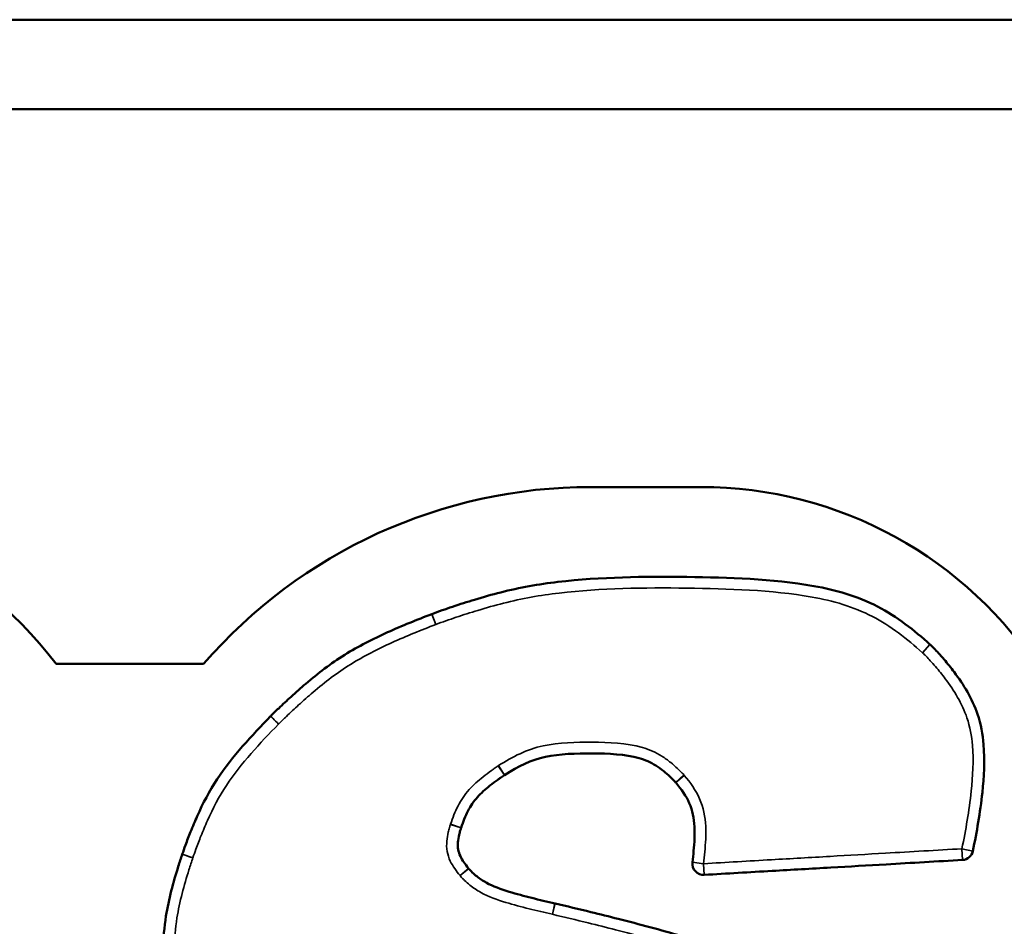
# Model space of a CAD drawing. Header units: inches. Extents: x 1.3 to 22.7, y 0.2 to 18.2.
# Tile 61 of 65: x 20.334 to 20.609, y 10.004 to 10.258. Entities that reach past the tile are written whole.
import ezdxf

# ---------------------------------------------------------------- set-up
doc = ezdxf.new("R2010")
doc.units = ezdxf.units.IN
doc.header["$LTSCALE"] = 0.8333333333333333
doc.header["$MEASUREMENT"] = 0
doc.layers.add('Visible (ANSI)', color=7, linetype='Continuous', lineweight=50)
doc.layers.add('Visible Narrow (ANSI)', color=7, linetype='Continuous', lineweight=35)

msp = doc.modelspace()

# ---------------------------------------------------------------- linework, layer by layer
at = {"layer": 'Visible (ANSI)'}
for p, q in [((20.95788916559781, 10.25780941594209), (15.3395558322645, 10.25780941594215)), ((15.3395558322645, 10.23280941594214), (20.95788916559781, 10.23280941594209)), ((20.49350630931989, 10.12718967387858), (20.52423825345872, 10.12718967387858)), ((20.34403757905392, 10.0777445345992), (20.38523867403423, 10.0777445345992))]:
    msp.add_line(p, q, dxfattribs=at)
for centre, radius, start, end in [((20.24328307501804, 9.99982620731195), 0.1273685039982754, 37.7165139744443, 90), ((20.49350630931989, 9.983932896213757), 0.1432567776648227, 90, 139.0917559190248), ((20.52423825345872, 10.01416520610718), 0.1130244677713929, 32.48695225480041, 89.99999999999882), ((20.4501558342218, 10.08875806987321), 0.0031250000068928, 110.672865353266, 111.1138366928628), ((20.58621141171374, 10.08088115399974), 0.003125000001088, 46.61467287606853, 48.20826943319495), ((20.4062168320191, 10.06092923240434), 0.0031249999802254, 135.3323043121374, 135.6277894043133), ((20.59724133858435, 10.0260682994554), 0.0031249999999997, 273.2976554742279, 348.4477760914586), ((20.382232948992, 10.0235458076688), 0.0031250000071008, 161.3477478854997, 161.8115697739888), ((20.45693410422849, 10.01858762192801), 0.0031249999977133, 38.47245922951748, 39.63077115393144), ((20.52500271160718, 10.02190601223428), 0.0031250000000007, 173.0653598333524, 273.2976554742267), ((20.48277476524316, 10.00775139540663), 0.0031249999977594, 76.8412886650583, 77.24230134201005)]:
    msp.add_arc(centre, radius, start, end, dxfattribs=at)
for points, knots in [([(20.58829398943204, 10.08321106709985), (20.58398235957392, 10.08706498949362), (20.5790846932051, 10.09096236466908), (20.56803584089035, 10.09666598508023), (20.56192097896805, 10.09845976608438), (20.54389985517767, 10.10157076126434), (20.53215107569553, 10.10188227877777), (20.52033350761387, 10.10204643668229), (20.50833908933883, 10.10221305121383), (20.4963684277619, 10.1020334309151), (20.47893463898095, 10.10003988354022), (20.47355398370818, 10.09906270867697), (20.46585765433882, 10.09711590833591), (20.46341601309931, 10.09642732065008), (20.45893616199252, 10.09507433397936), (20.45688620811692, 10.09441975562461), (20.4529124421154, 10.09308412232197), (20.45093459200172, 10.09239197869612), (20.44905260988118, 10.0916818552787)], [-0.5757664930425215, -0.5757664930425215, -0.5757664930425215, -0.5757664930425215, -0.5052885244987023, -0.5052885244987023, -0.433024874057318, -0.433024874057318, -0.2901090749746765, -0.2901090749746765, -0.2901090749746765, -0.1450545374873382, -0.1450545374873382, -0.0807529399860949, -0.0807529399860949, -0.0504092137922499, -0.0504092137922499, -0.0245690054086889, -0.0245690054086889, -4.88546509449e-05, -4.88546509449e-05, -4.88546509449e-05, -4.88546509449e-05]), ([(20.44903014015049, 10.09167327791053), (20.4449424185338, 10.09009482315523), (20.44077138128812, 10.08842309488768), (20.43260535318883, 10.08472106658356), (20.42856348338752, 10.08268765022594), (20.4246797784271, 10.08027906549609), (20.4208211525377, 10.0778860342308), (20.4172082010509, 10.0751006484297), (20.41241537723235, 10.07101488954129), (20.41105184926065, 10.06980708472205), (20.40853282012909, 10.0675082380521), (20.40737399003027, 10.06642237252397), (20.40548188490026, 10.06460212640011), (20.40470941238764, 10.06384949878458), (20.40399434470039, 10.06312608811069)], [-0.213142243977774, -0.213142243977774, -0.213142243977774, -0.213142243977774, -0.1597206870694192, -0.1597206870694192, -0.1062502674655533, -0.1062502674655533, -0.1062502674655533, -0.0531251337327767, -0.0531251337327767, -0.0314018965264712, -0.0314018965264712, -0.0124301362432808, -0.0124301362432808, -3.2679420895e-05, -3.2679420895e-05, -3.2679420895e-05, -3.2679420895e-05]), ([(20.6003030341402, 10.0254424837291), (20.6013942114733, 10.03078088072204), (20.60235762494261, 10.03623441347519), (20.60341851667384, 10.04618581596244), (20.60367986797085, 10.0506505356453), (20.60329500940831, 10.05522491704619), (20.60306044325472, 10.05801294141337), (20.60254514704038, 10.0609093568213), (20.6001074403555, 10.06811581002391), (20.59771489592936, 10.07195372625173), (20.59416800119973, 10.07669835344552), (20.59322184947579, 10.07787373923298), (20.59173374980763, 10.07960563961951), (20.59121630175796, 10.08018776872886), (20.59028317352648, 10.08120165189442), (20.58987002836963, 10.08163875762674), (20.58910094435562, 10.08242691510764), (20.58870325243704, 10.08282590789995), (20.58835797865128, 10.0831522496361)], [-0.2402431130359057, -0.2402431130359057, -0.2402431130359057, -0.2402431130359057, -0.1741526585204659, -0.1741526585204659, -0.1219947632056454, -0.1219947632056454, -0.1219947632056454, -0.0902052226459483, -0.0902052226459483, -0.0393419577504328, -0.0393419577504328, -0.0218920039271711, -0.0218920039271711, -0.0128601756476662, -0.0128601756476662, -0.005896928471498, -0.005896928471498, -0.0001718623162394, -0.0001718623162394, -0.0001718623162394, -0.0001718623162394]), ([(20.4039830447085, 10.06311459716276), (20.40135756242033, 10.06043094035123), (20.39869020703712, 10.05763566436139), (20.39362366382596, 10.05182608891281), (20.39118293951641, 10.0487912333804), (20.38900348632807, 10.04549469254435), (20.38684677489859, 10.04223254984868), (20.38504005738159, 10.0387256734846), (20.38282073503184, 10.03375351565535), (20.38220167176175, 10.03228246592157), (20.38110603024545, 10.0295529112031), (20.38062304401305, 10.02829790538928), (20.37985607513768, 10.02621640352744), (20.37954456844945, 10.02535249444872), (20.37927208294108, 10.02454525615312)], [-0.1822269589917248, -0.1822269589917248, -0.1822269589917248, -0.1822269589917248, -0.1364557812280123, -0.1364557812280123, -0.0906518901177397, -0.0906518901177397, -0.0906518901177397, -0.0453259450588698, -0.0453259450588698, -0.0264073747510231, -0.0264073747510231, -0.0104305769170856, -0.0104305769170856, -5.11452765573e-05, -5.11452765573e-05, -5.11452765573e-05, -5.11452765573e-05]), ([(20.46938527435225, 10.04668401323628), (20.47323879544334, 10.04914787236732), (20.4767836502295, 10.05094645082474), (20.48482905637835, 10.05258352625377), (20.48939512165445, 10.05276080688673), (20.49384595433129, 10.0527260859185), (20.49842727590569, 10.05269034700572), (20.50310118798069, 10.05250654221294), (20.5087072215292, 10.05091084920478), (20.51018131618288, 10.05025987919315), (20.51239854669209, 10.04885888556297), (20.51314056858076, 10.04832201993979), (20.51447298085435, 10.04725362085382), (20.51506229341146, 10.04674070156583), (20.5158606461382, 10.04599167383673), (20.5160829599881, 10.04577682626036), (20.51661501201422, 10.04524591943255), (20.51687116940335, 10.04498390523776), (20.5171947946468, 10.04462134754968)], [-0.2266937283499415, -0.2266937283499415, -0.2266937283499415, -0.2266937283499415, -0.1709053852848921, -0.1709053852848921, -0.1150290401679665, -0.1150290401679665, -0.1150290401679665, -0.0575145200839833, -0.0575145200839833, -0.0333945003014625, -0.0333945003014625, -0.0208158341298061, -0.0208158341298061, -0.0103114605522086, -0.0103114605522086, -0.0061514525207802, -0.0061514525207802, -0.000150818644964, -0.000150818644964, -0.000150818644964, -0.000150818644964]), ([(20.45723441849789, 10.03195897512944), (20.45782497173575, 10.03368539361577), (20.45840404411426, 10.03516718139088), (20.45989230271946, 10.03805774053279), (20.46075802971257, 10.03935360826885), (20.46179497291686, 10.04051554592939), (20.46279313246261, 10.04163402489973), (20.4640007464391, 10.04268699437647), (20.46602118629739, 10.04428877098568), (20.46675945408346, 10.04484377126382), (20.4677573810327, 10.04556264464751), (20.46800726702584, 10.04574007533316), (20.46862496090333, 10.04617224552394), (20.46895883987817, 10.04640318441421), (20.46934832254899, 10.046660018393)], [-0.0875910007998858, -0.0875910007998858, -0.0875910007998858, -0.0875910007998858, -0.0653273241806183, -0.0653273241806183, -0.0429946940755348, -0.0429946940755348, -0.0429946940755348, -0.0214973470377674, -0.0214973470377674, -0.0097199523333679, -0.0097199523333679, -0.0058093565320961, -0.0058093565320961, -9.57070720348e-05, -9.57070720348e-05, -9.57070720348e-05, -9.57070720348e-05]), ([(20.46934832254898, 10.04666001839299), (20.46935445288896, 10.04666406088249), (20.46936059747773, 10.04666808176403), (20.4693729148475, 10.04667608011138), (20.4693790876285, 10.04668005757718), (20.46938527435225, 10.04668401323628)], [0, 0, 0, 0, 0.000179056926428, 0.000179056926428, 0.000358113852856, 0.000358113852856, 0.000358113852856, 0.000358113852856]), ([(20.51719479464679, 10.0446213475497), (20.517202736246, 10.04461245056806), (20.51721062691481, 10.04460350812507), (20.51722630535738, 10.04458553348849), (20.51723409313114, 10.04457650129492), (20.51724182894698, 10.04456742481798)], [0, 0, 0, 0, 0.000290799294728, 0.000290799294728, 0.0005815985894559, 0.0005815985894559, 0.0005815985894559, 0.0005815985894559]), ([(20.51724182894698, 10.04456742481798), (20.51892951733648, 10.0425872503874), (20.52014060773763, 10.04082751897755), (20.52191786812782, 10.03676498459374), (20.52237484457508, 10.03456619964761), (20.52248476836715, 10.03223004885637), (20.52258526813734, 10.03009418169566), (20.52244898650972, 10.02779301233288), (20.5221447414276, 10.02441581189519), (20.52203019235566, 10.02334903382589), (20.52190057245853, 10.02228331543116)], [-0.1220567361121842, -0.1220567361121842, -0.1220567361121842, -0.1220567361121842, -0.0902825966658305, -0.0902825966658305, -0.058364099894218, -0.058364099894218, -0.058364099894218, -0.029182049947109, -0.029182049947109, -0.0157413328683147, -0.0157413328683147, -0.0157413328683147, -0.0157413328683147]), ([(20.45934088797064, 10.02058086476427), (20.45830772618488, 10.02182837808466), (20.45756372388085, 10.02287009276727), (20.45672412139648, 10.02462548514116), (20.45651539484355, 10.02525419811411), (20.4564058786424, 10.0258861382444), (20.45629636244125, 10.02651807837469), (20.45628364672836, 10.02716244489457), (20.4564191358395, 10.02858612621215), (20.45654168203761, 10.0292938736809), (20.45679062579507, 10.03039784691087), (20.45688889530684, 10.03078584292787), (20.45703524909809, 10.03130887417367), (20.45707506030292, 10.03144626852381), (20.45715249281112, 10.03170365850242), (20.45717894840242, 10.03179104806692), (20.45722271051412, 10.03192407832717)], [-0.0626416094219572, -0.0626416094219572, -0.0626416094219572, -0.0626416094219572, -0.0428370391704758, -0.0428370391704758, -0.0312075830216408, -0.0312075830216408, -0.0312075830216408, -0.0195781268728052, -0.0195781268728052, -0.0093588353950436, -0.0093588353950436, -0.0038654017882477, -0.0038654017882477, -0.0018774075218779, -0.0018774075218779, -9.71067958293e-05, -9.71067958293e-05, -9.71067958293e-05, -9.71067958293e-05]), ([(20.45722271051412, 10.03192407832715), (20.45722462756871, 10.03192990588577), (20.45722656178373, 10.03193572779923), (20.45723046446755, 10.03194736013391), (20.45723243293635, 10.03195317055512), (20.45723441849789, 10.03195897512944)], [2.7e-15, 2.7e-15, 2.7e-15, 2.7e-15, 0.0001495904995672, 0.0001495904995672, 0.0002991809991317, 0.0002991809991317, 0.0002991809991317, 0.0002991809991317]), ([(20.37926408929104, 10.02452125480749), (20.37890030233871, 10.02341403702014), (20.3785322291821, 10.02229413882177), (20.37674950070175, 10.01663537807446), (20.37550100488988, 10.01205581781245), (20.37423255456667, 10.00420066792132), (20.37393720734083, 10.00108250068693), (20.37411083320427, 9.997878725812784), (20.37428445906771, 9.994674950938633), (20.37505802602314, 9.991339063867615), (20.37774796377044, 9.9846218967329), (20.3796767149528, 9.981284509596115), (20.38229733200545, 9.977336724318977), (20.38279510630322, 9.97661417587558), (20.38362984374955, 9.975446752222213), (20.38396023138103, 9.97499535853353), (20.38457911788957, 9.97417275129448), (20.38489773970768, 9.97375703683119), (20.38517925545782, 9.97340787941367)], [-0.2086073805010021, -0.2086073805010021, -0.2086073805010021, -0.2086073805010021, -0.1943993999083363, -0.1943993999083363, -0.1379070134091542, -0.1379070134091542, -0.1025992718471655, -0.1025992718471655, -0.1025992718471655, -0.0672915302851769, -0.0672915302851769, -0.0222873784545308, -0.0222873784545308, -0.0120514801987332, -0.0120514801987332, -0.0055501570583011, -0.0055501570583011, -0.0001256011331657, -0.0001256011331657, -0.0001256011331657, -0.0001256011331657]), ([(20.52518247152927, 10.01878618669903), (20.53152460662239, 10.01915161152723), (20.53786674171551, 10.01951703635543), (20.54967278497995, 10.0201972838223), (20.55513669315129, 10.02051210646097), (20.56060060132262, 10.02082692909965), (20.56575813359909, 10.02112409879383), (20.57091566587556, 10.02142126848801), (20.58318916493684, 10.02212845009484), (20.59030513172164, 10.02253846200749), (20.59742109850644, 10.02294847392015)], [-0.3038166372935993, -0.3038166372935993, -0.3038166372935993, -0.3038166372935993, -0.226365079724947, -0.226365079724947, -0.1596386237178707, -0.1596386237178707, -0.1596386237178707, -0.0966536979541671, -0.0966536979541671, -0.0097519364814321, -0.0097519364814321, -0.0097519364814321, -0.0097519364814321]), ([(20.48346485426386, 10.01079924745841), (20.48127981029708, 10.01129398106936), (20.47912921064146, 10.01179091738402), (20.47484460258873, 10.01285925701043), (20.47271711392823, 10.01342255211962), (20.47065792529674, 10.01405561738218), (20.4683469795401, 10.01476608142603), (20.46613991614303, 10.01555007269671), (20.46333282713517, 10.01711187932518), (20.46244370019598, 10.0177090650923), (20.46117944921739, 10.01871978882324), (20.46075919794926, 10.01908815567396), (20.4602122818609, 10.01961799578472), (20.46006598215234, 10.01976548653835), (20.45972171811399, 10.02012863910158), (20.45960097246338, 10.02025459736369), (20.4593806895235, 10.02053180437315)], [-0.1160861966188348, -0.1160861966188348, -0.1160861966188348, -0.1160861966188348, -0.0887705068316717, -0.0887705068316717, -0.0614103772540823, -0.0614103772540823, -0.0614103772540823, -0.0307051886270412, -0.0307051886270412, -0.0156625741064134, -0.0156625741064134, -0.0076679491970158, -0.0076679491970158, -0.0045938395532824, -0.0045938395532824, -0.0001367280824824, -0.0001367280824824, -0.0001367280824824, -0.0001367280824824]), ([(20.55226596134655, 9.987402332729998), (20.5471675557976, 9.990459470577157), (20.54165329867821, 9.993398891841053), (20.53038433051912, 9.998108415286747), (20.52460446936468, 10.00000764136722), (20.51882689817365, 10.00169702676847), (20.51294831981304, 10.00341594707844), (20.50707115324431, 10.00495908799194), (20.49862228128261, 10.00711214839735), (20.4960604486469, 10.00775285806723), (20.49016621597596, 10.00920376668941), (20.48681656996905, 10.0100157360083), (20.48348616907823, 10.01079434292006)], [-0.2927047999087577, -0.2927047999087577, -0.2927047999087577, -0.2927047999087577, -0.2202364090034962, -0.2202364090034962, -0.1476700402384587, -0.1476700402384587, -0.1476700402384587, -0.0738350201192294, -0.0738350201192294, -0.0417428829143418, -0.0417428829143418, -4.44346314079e-05, -4.44346314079e-05, -4.44346314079e-05, -4.44346314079e-05])]:
    msp.add_open_spline(points, degree=3, knots=knots, dxfattribs=at)
at = {"layer": 'Visible Narrow (ANSI)'}
for p, q in [((20.45015583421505, 10.08875806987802), (20.44903014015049, 10.09167327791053)), ((20.44905260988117, 10.09168185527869), (20.45015583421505, 10.08875806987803)), ((20.58621141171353, 10.08088115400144), (20.58829398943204, 10.08321106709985)), ((20.58835797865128, 10.0831522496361), (20.5862114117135, 10.08088115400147)), ((20.40621683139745, 10.0609292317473), (20.4039830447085, 10.06311459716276)), ((20.46762798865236, 10.04926886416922), (20.46934832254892, 10.04666001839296)), ((20.46938527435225, 10.04668401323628), (20.46770189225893, 10.04931685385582)), ((20.51952612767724, 10.04670233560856), (20.51719479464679, 10.0446213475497)), ((20.51724182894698, 10.04456742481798), (20.51962019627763, 10.04659449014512)), ((20.45425420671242, 10.03290060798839), (20.45722271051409, 10.03192407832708)), ((20.45723441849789, 10.03195897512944), (20.45427762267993, 10.03297040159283)), ((20.59742109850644, 10.02294847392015), (20.59724133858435, 10.02606829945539)), ((20.59724133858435, 10.0260682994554), (20.6003030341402, 10.0254424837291)), ((20.38223294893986, 10.02354580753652), (20.37926408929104, 10.02452125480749)), ((20.45693410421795, 10.0185876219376), (20.45934088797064, 10.02058086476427)), ((20.45938068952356, 10.02053180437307), (20.45693410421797, 10.01858762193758)), ((20.52190057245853, 10.02228331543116), (20.52500271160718, 10.02190601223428)), ((20.52500271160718, 10.02190601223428), (20.52518247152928, 10.01878618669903)), ((20.48277476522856, 10.00775139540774), (20.48346485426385, 10.01079924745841)), ((20.48348616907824, 10.01079434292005), (20.48277476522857, 10.00775139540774))]:
    msp.add_line(p, q, dxfattribs=at)
for centre, major_axis, start_param, end_param in [((20.40621683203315, 10.06092923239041), (-0.0022224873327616, 0.0021968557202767), 6.281608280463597, 7.853981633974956), ((20.38223294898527, 10.02354580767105), (-0.0029608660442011, 0.0009994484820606), 6.199890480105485, 7.853981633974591)]:
    msp.add_ellipse(centre, major_axis=major_axis, ratio=1e-05, start_param=start_param, end_param=end_param, dxfattribs=at)
for points, knots in [([(20.45015583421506, 10.08875806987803), (20.4520375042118, 10.0894680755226), (20.45393649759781, 10.09013152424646), (20.4578518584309, 10.09144752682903), (20.45987111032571, 10.0920922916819), (20.46428256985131, 10.09342462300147), (20.46667864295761, 10.09410015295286), (20.47420450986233, 10.09600383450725), (20.47940435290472, 10.09694823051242), (20.49646474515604, 10.09889908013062), (20.50839373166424, 10.09908699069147), (20.52029010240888, 10.09892173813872), (20.53201106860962, 10.09875892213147), (20.54378593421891, 10.09841920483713), (20.56117817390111, 10.09541677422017), (20.56692913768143, 10.09372047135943), (20.5773325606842, 10.08835003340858), (20.58190137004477, 10.08473365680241), (20.58621141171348, 10.08088115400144)], [4.88546322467e-05, 4.88546322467e-05, 4.88546322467e-05, 4.88546322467e-05, 0.0245690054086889, 0.0245690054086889, 0.0504092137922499, 0.0504092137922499, 0.0807529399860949, 0.0807529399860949, 0.1450545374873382, 0.1450545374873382, 0.2901090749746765, 0.2901090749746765, 0.2901090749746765, 0.433024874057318, 0.433024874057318, 0.5052885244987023, 0.5052885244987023, 0.5757664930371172, 0.5757664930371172, 0.5757664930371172, 0.5757664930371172]), ([(20.40621683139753, 10.06092923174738), (20.40693167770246, 10.06165241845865), (20.40766163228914, 10.06236278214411), (20.4095202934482, 10.06415085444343), (20.41066002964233, 10.06521883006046), (20.41313468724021, 10.06747718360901), (20.4144736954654, 10.06866316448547), (20.41915969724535, 10.07265786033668), (20.42262375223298, 10.075326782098), (20.426326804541, 10.07762333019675), (20.4300539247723, 10.07993480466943), (20.43397700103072, 10.08191176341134), (20.44198041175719, 10.0855400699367), (20.44606826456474, 10.08717967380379), (20.45015583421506, 10.08875806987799)], [3.26757457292e-05, 3.26757457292e-05, 3.26757457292e-05, 3.26757457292e-05, 0.0124301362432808, 0.0124301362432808, 0.0314018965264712, 0.0314018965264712, 0.0531251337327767, 0.0531251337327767, 0.1062502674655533, 0.1062502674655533, 0.1062502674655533, 0.1597206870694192, 0.1597206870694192, 0.2131422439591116, 0.2131422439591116, 0.2131422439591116, 0.2131422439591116]), ([(20.58621141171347, 10.08088115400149), (20.58655267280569, 10.08055860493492), (20.58688333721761, 10.08022496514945), (20.58761031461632, 10.07947995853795), (20.58800261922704, 10.07906495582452), (20.58889249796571, 10.07809806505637), (20.58938633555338, 10.07754251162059), (20.59080753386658, 10.07588847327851), (20.59171023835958, 10.07476684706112), (20.59508031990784, 10.07025874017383), (20.59729691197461, 10.06667192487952), (20.59949136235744, 10.06018459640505), (20.59996241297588, 10.05756115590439), (20.60018101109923, 10.054962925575), (20.60053967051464, 10.05069994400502), (20.60029837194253, 10.0463974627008), (20.59926639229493, 10.03671726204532), (20.59832682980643, 10.03137887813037), (20.59724133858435, 10.02606829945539)], [0.0001718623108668, 0.0001718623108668, 0.0001718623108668, 0.0001718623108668, 0.005896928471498, 0.005896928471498, 0.0128601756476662, 0.0128601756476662, 0.0218920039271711, 0.0218920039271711, 0.0393419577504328, 0.0393419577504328, 0.0902052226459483, 0.0902052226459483, 0.1219947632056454, 0.1219947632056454, 0.1219947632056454, 0.1741526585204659, 0.1741526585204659, 0.2402431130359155, 0.2402431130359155, 0.2402431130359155, 0.2402431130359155]), ([(20.38223294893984, 10.02354580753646), (20.38250522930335, 10.0243524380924), (20.38279522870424, 10.02515461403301), (20.3835447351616, 10.02718872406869), (20.38401746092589, 10.02841707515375), (20.38508832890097, 10.03108491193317), (20.38569313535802, 10.03252182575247), (20.38784874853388, 10.03735124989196), (20.38955997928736, 10.04067005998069), (20.39161028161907, 10.0437712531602), (20.39368220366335, 10.04690514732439), (20.39603790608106, 10.0498398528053), (20.40098636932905, 10.05551403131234), (20.40359143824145, 10.05824566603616), (20.40621683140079, 10.06092923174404)], [5.11446988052e-05, 5.11446988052e-05, 5.11446988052e-05, 5.11446988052e-05, 0.0104305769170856, 0.0104305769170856, 0.0264073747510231, 0.0264073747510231, 0.0453259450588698, 0.0453259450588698, 0.0906518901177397, 0.0906518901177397, 0.0906518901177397, 0.1364557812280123, 0.1364557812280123, 0.1822269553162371, 0.1822269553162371, 0.1822269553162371, 0.1822269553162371]), ([(20.51952612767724, 10.04670233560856), (20.51919838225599, 10.04706950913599), (20.51885651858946, 10.04742390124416), (20.51826659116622, 10.04801255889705), (20.51802118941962, 10.04824968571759), (20.51714402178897, 10.04907265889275), (20.51649373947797, 10.04963884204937), (20.51501666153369, 10.05082324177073), (20.51418004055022, 10.0514297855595), (20.51163539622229, 10.05303766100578), (20.50980913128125, 10.05384633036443), (20.50336916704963, 10.0556793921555), (20.49858757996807, 10.05581419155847), (20.49387033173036, 10.05585099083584), (20.48928744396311, 10.0558867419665), (20.48467111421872, 10.05574042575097), (20.47569611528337, 10.05391419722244), (20.47155721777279, 10.05178186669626), (20.46770189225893, 10.04931685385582)], [0.00015081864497, 0.00015081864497, 0.00015081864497, 0.00015081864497, 0.0061514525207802, 0.0061514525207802, 0.0103114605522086, 0.0103114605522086, 0.0208158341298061, 0.0208158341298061, 0.0333945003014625, 0.0333945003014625, 0.0575145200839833, 0.0575145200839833, 0.1150290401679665, 0.1150290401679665, 0.1150290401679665, 0.1709053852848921, 0.1709053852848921, 0.2266937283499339, 0.2266937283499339, 0.2266937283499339, 0.2266937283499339]), ([(20.46762798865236, 10.04926886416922), (20.4672367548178, 10.04901087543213), (20.46685081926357, 10.04874488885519), (20.46620393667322, 10.04829229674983), (20.46594235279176, 10.0481065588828), (20.46489814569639, 10.0473543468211), (20.46412426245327, 10.04677282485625), (20.46197821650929, 10.04507146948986), (20.46063744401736, 10.04391182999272), (20.45946341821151, 10.042596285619), (20.45824377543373, 10.0412296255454), (20.45721330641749, 10.03968123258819), (20.45552661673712, 10.03640527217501), (20.45486865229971, 10.03469821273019), (20.45427762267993, 10.03297040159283)], [9.57070726e-05, 9.57070726e-05, 9.57070726e-05, 9.57070726e-05, 0.0058093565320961, 0.0058093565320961, 0.0097199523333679, 0.0097199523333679, 0.0214973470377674, 0.0214973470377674, 0.0429946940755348, 0.0429946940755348, 0.0429946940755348, 0.0653273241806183, 0.0653273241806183, 0.0875910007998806, 0.0875910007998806, 0.0875910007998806, 0.0875910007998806]), ([(20.46770189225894, 10.04931685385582), (20.46768951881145, 10.04930894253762), (20.46767717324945, 10.04930098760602), (20.4676525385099, 10.04928499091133), (20.46764024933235, 10.04927694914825), (20.4676279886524, 10.04926886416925)], [-0.000358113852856, -0.000358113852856, -0.000358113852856, -0.000358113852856, -0.000179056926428, -0.000179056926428, 0, 0, 0, 0]), ([(20.51962019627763, 10.04659449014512), (20.51960472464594, 10.04661264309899), (20.51958914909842, 10.04663070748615), (20.51955779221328, 10.04666665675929), (20.51954201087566, 10.04668454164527), (20.51952612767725, 10.04670233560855)], [-0.0005815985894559, -0.0005815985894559, -0.0005815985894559, -0.0005815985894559, -0.000290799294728, -0.000290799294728, 0, 0, 0, 0]), ([(20.52500271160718, 10.02190601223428), (20.52513585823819, 10.02300072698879), (20.52525393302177, 10.02409985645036), (20.52556833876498, 10.02758984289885), (20.52571881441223, 10.02998603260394), (20.52560631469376, 10.0323769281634), (20.52548326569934, 10.03499202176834), (20.52494162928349, 10.03765004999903), (20.52284360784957, 10.04244579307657), (20.52131091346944, 10.04461076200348), (20.51962019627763, 10.04659449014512)], [0.0157413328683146, 0.0157413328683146, 0.0157413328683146, 0.0157413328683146, 0.029182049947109, 0.029182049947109, 0.058364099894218, 0.058364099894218, 0.058364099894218, 0.0902825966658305, 0.0902825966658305, 0.1220567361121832, 0.1220567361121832, 0.1220567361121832, 0.1220567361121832]), ([(20.45425420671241, 10.03290060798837), (20.45420857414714, 10.03276189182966), (20.45416549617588, 10.03262226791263), (20.45407637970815, 10.03232603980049), (20.45403095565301, 10.03216922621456), (20.45386536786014, 10.03157745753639), (20.45375443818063, 10.03113966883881), (20.45347040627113, 10.02988009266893), (20.45332458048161, 10.02905439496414), (20.45315405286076, 10.0272625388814), (20.45316389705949, 10.02629237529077), (20.45332677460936, 10.02535252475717), (20.45348965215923, 10.02441267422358), (20.45380207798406, 10.02349226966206), (20.45491985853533, 10.0211552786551), (20.45589789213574, 10.01983881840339), (20.45693410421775, 10.0185876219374)], [9.71067957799e-05, 9.71067957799e-05, 9.71067957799e-05, 9.71067957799e-05, 0.0018774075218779, 0.0018774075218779, 0.0038654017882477, 0.0038654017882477, 0.0093588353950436, 0.0093588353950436, 0.0195781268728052, 0.0195781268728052, 0.0312075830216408, 0.0312075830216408, 0.0312075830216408, 0.0428370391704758, 0.0428370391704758, 0.0626416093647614, 0.0626416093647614, 0.0626416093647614, 0.0626416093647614]), ([(20.45427762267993, 10.03297040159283), (20.45427365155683, 10.03295879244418), (20.45426971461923, 10.03294717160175), (20.4542619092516, 10.0329239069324), (20.45425804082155, 10.03291226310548), (20.45425420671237, 10.03290060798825)], [-0.0002991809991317, -0.0002991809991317, -0.0002991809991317, -0.0002991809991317, -0.0001495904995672, -0.0001495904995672, -2.7e-15, -2.7e-15, -2.7e-15, -2.7e-15]), ([(20.59724133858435, 10.02606829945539), (20.59012537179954, 10.02565828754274), (20.58300940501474, 10.02524827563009), (20.57073590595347, 10.02454109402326), (20.565578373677, 10.02424392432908), (20.56042084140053, 10.0239467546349), (20.5549569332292, 10.02363193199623), (20.54949302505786, 10.02331710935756), (20.53768698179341, 10.02263686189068), (20.5313448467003, 10.02227143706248), (20.52500271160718, 10.02190601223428)], [0.0097519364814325, 0.0097519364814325, 0.0097519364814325, 0.0097519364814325, 0.0966536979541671, 0.0966536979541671, 0.1596386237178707, 0.1596386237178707, 0.1596386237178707, 0.226365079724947, 0.226365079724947, 0.3038166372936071, 0.3038166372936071, 0.3038166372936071, 0.3038166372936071]), ([(20.38761201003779, 9.975369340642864), (20.38733273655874, 9.975715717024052), (20.3870625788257, 9.976069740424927), (20.38647386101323, 9.97685224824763), (20.38615837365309, 9.977283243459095), (20.38535838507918, 9.978402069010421), (20.38488086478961, 9.979095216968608), (20.38236840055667, 9.982880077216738), (20.38052587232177, 9.986091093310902), (20.37805565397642, 9.99225958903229), (20.37738796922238, 9.995156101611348), (20.37723125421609, 9.998047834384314), (20.3770745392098, 10.00093956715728), (20.37734166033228, 10.00385155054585), (20.37854753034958, 10.01131915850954), (20.37976082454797, 10.0157939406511), (20.38150508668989, 10.021330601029), (20.38186918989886, 10.0224386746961), (20.38223294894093, 10.02354580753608)], [0.0001256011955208, 0.0001256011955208, 0.0001256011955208, 0.0001256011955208, 0.0055501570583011, 0.0055501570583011, 0.0120514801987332, 0.0120514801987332, 0.0222873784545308, 0.0222873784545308, 0.0672915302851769, 0.0672915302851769, 0.1025992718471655, 0.1025992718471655, 0.1025992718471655, 0.1379070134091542, 0.1379070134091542, 0.1943993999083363, 0.1943993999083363, 0.2086073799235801, 0.2086073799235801, 0.2086073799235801, 0.2086073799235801]), ([(20.45693410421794, 10.01858762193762), (20.45716153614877, 10.01830141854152), (20.45740605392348, 10.01802908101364), (20.45783102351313, 10.01758079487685), (20.4580086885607, 10.01740181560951), (20.45866074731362, 10.01677011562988), (20.4591546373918, 10.01633764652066), (20.46063050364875, 10.01515774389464), (20.46165832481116, 10.01446741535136), (20.46493725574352, 10.01264308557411), (20.46733233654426, 10.01180867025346), (20.46973961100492, 10.01106859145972), (20.4718846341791, 10.01040913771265), (20.47405515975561, 10.00983542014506), (20.47840649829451, 10.00875044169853), (20.48058961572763, 10.00824615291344), (20.48277476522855, 10.00775139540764)], [0.0001367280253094, 0.0001367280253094, 0.0001367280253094, 0.0001367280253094, 0.0045938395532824, 0.0045938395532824, 0.0076679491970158, 0.0076679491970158, 0.0156625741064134, 0.0156625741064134, 0.0307051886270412, 0.0307051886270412, 0.0614103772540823, 0.0614103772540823, 0.0614103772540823, 0.0887705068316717, 0.0887705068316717, 0.1160861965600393, 0.1160861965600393, 0.1160861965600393, 0.1160861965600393]), ([(20.48277476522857, 10.00775139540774), (20.48610511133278, 10.00697280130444), (20.4894290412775, 10.00616694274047), (20.49530598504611, 10.00472028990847), (20.49785958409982, 10.00408163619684), (20.5062787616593, 10.00193614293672), (20.51213723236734, 10.00039725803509), (20.51794985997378, 9.998697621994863), (20.52366261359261, 9.997027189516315), (20.52932593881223, 9.99516381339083), (20.54030188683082, 9.990576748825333), (20.54556116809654, 9.987778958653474), (20.55065889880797, 9.984722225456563)], [4.44345726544e-05, 4.44345726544e-05, 4.44345726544e-05, 4.44345726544e-05, 0.0417428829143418, 0.0417428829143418, 0.0738350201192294, 0.0738350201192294, 0.1476700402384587, 0.1476700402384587, 0.1476700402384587, 0.2202364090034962, 0.2202364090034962, 0.2927048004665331, 0.2927048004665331, 0.2927048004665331, 0.2927048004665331])]:
    msp.add_open_spline(points, degree=3, knots=knots, dxfattribs=at)

doc.saveas('drawing.dxf')
